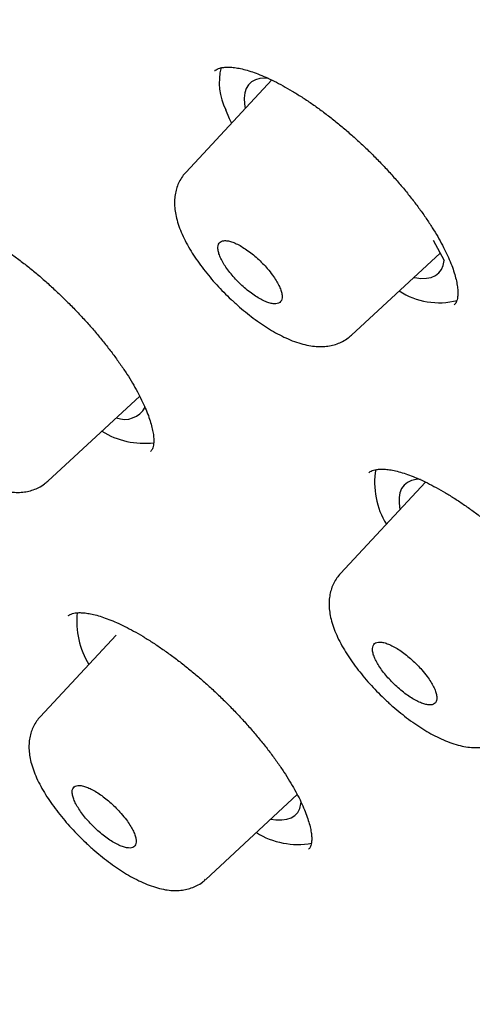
# Model space of a CAD drawing. Header units: millimetres. Extents: x 8 to 1095, y 12 to 2372.
# Tile 19 of 88: x 753 to 759, y 772 to 785. Entities that reach past the tile are written whole.
import ezdxf

# ---------------------------------------------------------------- set-up
doc = ezdxf.new("R2010")
doc.units = ezdxf.units.MM

msp = doc.modelspace()

# ---------------------------------------------------------------- linework, layer by layer
at = {"color": 7, "linetype": 'Continuous', "lineweight": 30}
for p, q in [((755.514, 784.287), (755.512, 784.285)), ((756.279, 784.162), (755.127, 782.924)), ((758.45, 782.005), (758.598, 781.732)), ((757.352, 780.729), (758.543, 781.832)), ((758.734, 781.137), (758.736, 781.14)), ((753.268, 778.765), (754.504, 779.909)), ((754.65, 779.164), (754.653, 779.167)), ((757.586, 778.882), (757.585, 778.88)), ((758.348, 778.752), (757.203, 777.523)), ((753.546, 776.956), (753.544, 776.954)), ((754.187, 776.694), (753.165, 775.596)), ((754, 776.497), (754.007, 776.5)), ((755.392, 773.408), (756.623, 774.548)), ((756.777, 773.815), (756.78, 773.818))]:
    msp.add_line(p, q, dxfattribs=at)
at = {"color": 7, "linetype": 'Continuous', "lineweight": 30, "flags": 128}
for points in [[(756.233, 784.187), (756.192, 784.188), (756.121, 784.182), (756.06, 784.164), (756.008, 784.136), (755.967, 784.097), (755.937, 784.047), (755.918, 783.987), (755.91, 783.918), (755.913, 783.84), (755.922, 783.779)], [(755.74, 783.584), (755.713, 783.641), (755.664, 783.759)], [(758.19, 781.505), (758.202, 781.503), (758.285, 781.493), (758.36, 781.495), (758.425, 781.507), (758.481, 781.531), (758.526, 781.566), (758.561, 781.611), (758.585, 781.667), (758.598, 781.732)], [(758.274, 778.79), (758.223, 778.787), (758.158, 778.773), (758.104, 778.748), (758.06, 778.713), (758.026, 778.666), (758.003, 778.61), (757.991, 778.544), (757.991, 778.468), (758.001, 778.384), (758.002, 778.381)], [(756.269, 774.22), (756.336, 774.21), (756.414, 774.207), (756.482, 774.216), (756.541, 774.236), (756.59, 774.267), (756.629, 774.309), (756.656, 774.361), (756.673, 774.423), (756.676, 774.447)]]:
    msp.add_lwpolyline(points, dxfattribs=at)
at = {"color": 7, "linetype": 'Continuous', "lineweight": 30}
for centre, radius, start, end in [((756.361, 784.126), 0.788, 165.136, 207.7869), ((758.527, 782.134), 0.969, 236.692, 284.7374), ((754.303, 779.907), 0.311, 248.5118, 331.5189), ((754.571, 780.381), 1.107, 238.5609, 276.3878), ((758.734, 778.745), 1.071, 170.4103, 211.5036), ((754.795, 776.88), 1.137, 174.184, 210.8244), ((756.627, 774.917), 1.039, 237.7721, 280.4943)]:
    msp.add_arc(centre, radius, start, end, dxfattribs=at)
for points, knots in [([(792.801, 764.835), (792.861, 764.902), (792.99, 765.044), (793.177, 765.273), (793.363, 765.52), (793.539, 765.776), (793.705, 766.042), (793.862, 766.317), (794.008, 766.601), (794.146, 766.894), (794.273, 767.196), (794.39, 767.507), (794.497, 767.828), (794.594, 768.157), (794.681, 768.495), (794.757, 768.842), (794.823, 769.198), (794.879, 769.563), (794.923, 769.936), (794.958, 770.317), (794.982, 770.706), (794.995, 771.103), (794.997, 771.508), (794.989, 771.921), (794.97, 772.341), (794.941, 772.768), (794.901, 773.203), (794.851, 773.644), (794.791, 774.092), (794.72, 774.546), (794.638, 775.008), (794.547, 775.475), (794.445, 775.949), (794.334, 776.428), (794.212, 776.914), (794.08, 777.406), (793.938, 777.903), (793.787, 778.406), (793.626, 778.915), (793.455, 779.429), (793.274, 779.948), (793.084, 780.472), (792.884, 781.001), (792.675, 781.536), (792.456, 782.075), (792.228, 782.619), (791.991, 783.167), (791.744, 783.72), (791.489, 784.277), (791.225, 784.838), (790.951, 785.403), (790.669, 785.973), (790.378, 786.546), (790.078, 787.123), (789.769, 787.703), (789.452, 788.287), (789.127, 788.874), (788.793, 789.464), (788.45, 790.057), (788.1, 790.653), (787.741, 791.251), (787.375, 791.853), (787, 792.456), (786.618, 793.062), (786.228, 793.67), (785.83, 794.28), (785.425, 794.892), (785.012, 795.506), (784.592, 796.121), (784.165, 796.737), (783.73, 797.355), (783.289, 797.974), (782.841, 798.594), (782.386, 799.214), (781.924, 799.835), (781.456, 800.457), (780.981, 801.079), (780.5, 801.701), (780.013, 802.323), (779.52, 802.945), (779.02, 803.567), (778.515, 804.188), (778.005, 804.808), (777.489, 805.428), (776.967, 806.047), (776.44, 806.665), (775.908, 807.282), (775.371, 807.897), (774.829, 808.511), (774.282, 809.123), (773.731, 809.733), (773.175, 810.341), (772.615, 810.947), (772.051, 811.551), (771.483, 812.152), (770.91, 812.751), (770.334, 813.347), (769.755, 813.94), (769.172, 814.53), (768.585, 815.117), (767.996, 815.7), (767.403, 816.28), (766.808, 816.856), (766.21, 817.429), (765.609, 817.997), (765.006, 818.561), (764.401, 819.122), (763.793, 819.678), (763.184, 820.229), (762.573, 820.776), (761.96, 821.317), (761.345, 821.854), (760.73, 822.386), (760.113, 822.913), (759.495, 823.434), (758.876, 823.95), (758.256, 824.461), (757.636, 824.965), (757.016, 825.464), (756.395, 825.957), (755.774, 826.444), (755.153, 826.924), (754.533, 827.398), (753.912, 827.866), (753.293, 828.327), (752.673, 828.781), (752.055, 829.229), (751.438, 829.67), (750.822, 830.103), (750.207, 830.53), (749.593, 830.949), (748.981, 831.361), (748.371, 831.765), (747.763, 832.162), (747.156, 832.551), (746.552, 832.932), (745.95, 833.306), (745.351, 833.671), (744.754, 834.029), (744.16, 834.378), (743.569, 834.719), (742.981, 835.052), (742.396, 835.376), (741.814, 835.692), (741.236, 835.999), (740.661, 836.297), (740.09, 836.587), (739.523, 836.868), (738.96, 837.14), (738.401, 837.403), (737.846, 837.657), (737.295, 837.902), (736.749, 838.137), (736.208, 838.364), (735.671, 838.581), (735.139, 838.788), (734.612, 838.986), (734.09, 839.175), (733.573, 839.354), (733.061, 839.523), (732.555, 839.683), (732.054, 839.832), (731.559, 839.972), (731.07, 840.102), (730.586, 840.222), (730.109, 840.332), (729.637, 840.432), (729.172, 840.522), (728.712, 840.601), (728.26, 840.67), (727.813, 840.729), (727.374, 840.777), (726.941, 840.814), (726.515, 840.842), (726.096, 840.858), (725.685, 840.864), (725.28, 840.859), (724.884, 840.844), (724.495, 840.817), (724.114, 840.78), (723.741, 840.732), (723.376, 840.674), (723.02, 840.605), (722.673, 840.525), (722.334, 840.434), (722.004, 840.333), (721.684, 840.222), (721.373, 840.1), (721.071, 839.968), (720.778, 839.826), (720.495, 839.674), (720.222, 839.513), (719.958, 839.341), (719.704, 839.16), (719.467, 838.978), (719.32, 838.85), (719.25, 838.79)], [0, 0, 0, 0, 0.004249, 0.009107, 0.013972, 0.018847, 0.023735, 0.02864, 0.033564, 0.03851, 0.043478, 0.048472, 0.05349, 0.058533, 0.063601, 0.068692, 0.073806, 0.07894, 0.084093, 0.089263, 0.094448, 0.099645, 0.104853, 0.11007, 0.115295, 0.120524, 0.125759, 0.130996, 0.136234, 0.141474, 0.146715, 0.151954, 0.157193, 0.16243, 0.167665, 0.172898, 0.178129, 0.183358, 0.188585, 0.193809, 0.19903, 0.20425, 0.209466, 0.214681, 0.219893, 0.225102, 0.23031, 0.235515, 0.240719, 0.24592, 0.251119, 0.256317, 0.261512, 0.266706, 0.271898, 0.277089, 0.282278, 0.287466, 0.292652, 0.297837, 0.303021, 0.308204, 0.313385, 0.318566, 0.323745, 0.328923, 0.334101, 0.339277, 0.344453, 0.349627, 0.354801, 0.359975, 0.365147, 0.370319, 0.375491, 0.380661, 0.385832, 0.391001, 0.396171, 0.401339, 0.406507, 0.411675, 0.416843, 0.42201, 0.427177, 0.432343, 0.437509, 0.442675, 0.447841, 0.453006, 0.458172, 0.463337, 0.468502, 0.473667, 0.478831, 0.483996, 0.48916, 0.494325, 0.499489, 0.504654, 0.509818, 0.514983, 0.520147, 0.525312, 0.530476, 0.535641, 0.540806, 0.545971, 0.551136, 0.556301, 0.561467, 0.566632, 0.571798, 0.576964, 0.582131, 0.587298, 0.592465, 0.597632, 0.6028, 0.607969, 0.613137, 0.618307, 0.623476, 0.628647, 0.633817, 0.638989, 0.644161, 0.649333, 0.654507, 0.659681, 0.664856, 0.670031, 0.675208, 0.680385, 0.685563, 0.690743, 0.695923, 0.701105, 0.706287, 0.711471, 0.716656, 0.721842, 0.72703, 0.732219, 0.73741, 0.742602, 0.747796, 0.752991, 0.758189, 0.763388, 0.768589, 0.773792, 0.778998, 0.784205, 0.789415, 0.794627, 0.799841, 0.805058, 0.810277, 0.815499, 0.820723, 0.82595, 0.831179, 0.836411, 0.841645, 0.846881, 0.852119, 0.857359, 0.862601, 0.867843, 0.873086, 0.878329, 0.883571, 0.88881, 0.894046, 0.899278, 0.904503, 0.909721, 0.91493, 0.920127, 0.925311, 0.930479, 0.93563, 0.940761, 0.94587, 0.950957, 0.956019, 0.961056, 0.966067, 0.971053, 0.976015, 0.980954, 0.985871, 0.99077, 0.995653, 1, 1, 1, 1]), ([(707.876, 825.494), (707.885, 825.502), (707.965, 825.571), (708.124, 825.692), (708.353, 825.857), (708.593, 826.011), (708.841, 826.156), (709.099, 826.291), (709.365, 826.416), (709.64, 826.532), (709.924, 826.638), (710.216, 826.734), (710.517, 826.821), (710.826, 826.898), (711.144, 826.965), (711.47, 827.022), (711.805, 827.07), (712.148, 827.107), (712.498, 827.135), (712.857, 827.154), (713.224, 827.162), (713.599, 827.161), (713.982, 827.15), (714.372, 827.129), (714.77, 827.098), (715.176, 827.058), (715.589, 827.008), (716.009, 826.947), (716.437, 826.878), (716.872, 826.798), (717.313, 826.708), (717.762, 826.609), (718.217, 826.5), (718.68, 826.382), (719.148, 826.253), (719.623, 826.115), (720.105, 825.968), (720.592, 825.811), (721.086, 825.644), (721.585, 825.468), (722.09, 825.282), (722.601, 825.087), (723.117, 824.882), (723.639, 824.668), (724.166, 824.445), (724.698, 824.212), (725.234, 823.971), (725.776, 823.72), (726.322, 823.46), (726.873, 823.192), (727.428, 822.914), (727.987, 822.627), (728.551, 822.332), (729.118, 822.028), (729.689, 821.716), (730.263, 821.395), (730.841, 821.065), (731.423, 820.727), (732.007, 820.381), (732.594, 820.027), (733.185, 819.664), (733.778, 819.294), (734.373, 818.916), (734.971, 818.53), (735.571, 818.136), (736.173, 817.734), (736.777, 817.326), (737.382, 816.909), (737.989, 816.486), (738.598, 816.055), (739.208, 815.617), (739.819, 815.173), (740.43, 814.721), (741.043, 814.263), (741.656, 813.798), (742.27, 813.327), (742.884, 812.85), (743.498, 812.366), (744.111, 811.876), (744.725, 811.38), (745.339, 810.878), (745.951, 810.371), (746.563, 809.858), (747.175, 809.34), (747.785, 808.816), (748.394, 808.288), (749.002, 807.754), (749.608, 807.215), (750.213, 806.672), (750.816, 806.124), (751.416, 805.571), (752.015, 805.014), (752.612, 804.453), (753.206, 803.889), (753.797, 803.32), (754.386, 802.747), (754.971, 802.171), (755.554, 801.592), (756.133, 801.009), (756.71, 800.423), (757.282, 799.834), (757.851, 799.242), (758.416, 798.648), (758.977, 798.051), (759.535, 797.452), (760.087, 796.851), (760.636, 796.248), (761.18, 795.642), (761.719, 795.035), (762.253, 794.427), (762.783, 793.817), (763.307, 793.206), (763.826, 792.594), (764.34, 791.981), (764.848, 791.367), (765.351, 790.753), (765.847, 790.138), (766.338, 789.523), (766.823, 788.908), (767.302, 788.293), (767.774, 787.678), (768.24, 787.063), (768.7, 786.449), (769.153, 785.836), (769.599, 785.224), (770.038, 784.612), (770.47, 784.002), (770.895, 783.393), (771.313, 782.786), (771.723, 782.18), (772.126, 781.577), (772.522, 780.975), (772.91, 780.375), (773.29, 779.778), (773.662, 779.183), (774.027, 778.591), (774.383, 778.001), (774.731, 777.415), (775.071, 776.831), (775.402, 776.251), (775.726, 775.674), (776.04, 775.101), (776.347, 774.531), (776.644, 773.965), (776.933, 773.404), (777.213, 772.846), (777.484, 772.293), (777.746, 771.744), (777.999, 771.2), (778.244, 770.66), (778.479, 770.126), (778.704, 769.596), (778.921, 769.072), (779.128, 768.553), (779.326, 768.039), (779.515, 767.531), (779.694, 767.029), (779.863, 766.532), (780.023, 766.042), (780.174, 765.558), (780.314, 765.08), (780.446, 764.608), (780.567, 764.143), (780.679, 763.684), (780.781, 763.232), (780.874, 762.788), (780.956, 762.35), (781.029, 761.919), (781.092, 761.495), (781.145, 761.079), (781.189, 760.67), (781.223, 760.269), (781.247, 759.876), (781.261, 759.49), (781.265, 759.112), (781.26, 758.742), (781.245, 758.38), (781.22, 758.026), (781.186, 757.681), (781.141, 757.343), (781.087, 757.014), (781.024, 756.694), (780.95, 756.382), (780.868, 756.078), (780.775, 755.783), (780.673, 755.496), (780.561, 755.218), (780.439, 754.949), (780.308, 754.689), (780.168, 754.438), (780.017, 754.195), (779.857, 753.962), (779.718, 753.775), (779.629, 753.669), (779.599, 753.634)], [0, 0, 0, 0, 0.0007, 0.00602, 0.011336, 0.016648, 0.021954, 0.027254, 0.032548, 0.037835, 0.043115, 0.048388, 0.053655, 0.058916, 0.064172, 0.069423, 0.07467, 0.079913, 0.085154, 0.090392, 0.095628, 0.100862, 0.106095, 0.111327, 0.116558, 0.121789, 0.127019, 0.132249, 0.13748, 0.142711, 0.147941, 0.153172, 0.158404, 0.163636, 0.168868, 0.174101, 0.179334, 0.184568, 0.189803, 0.195038, 0.200273, 0.205509, 0.210745, 0.215982, 0.22122, 0.226458, 0.231696, 0.236935, 0.242174, 0.247413, 0.252653, 0.257894, 0.263134, 0.268375, 0.273617, 0.278858, 0.2841, 0.289342, 0.294585, 0.299828, 0.305071, 0.310314, 0.315557, 0.320801, 0.326045, 0.331289, 0.336533, 0.341778, 0.347023, 0.352267, 0.357512, 0.362757, 0.368003, 0.373248, 0.378493, 0.383739, 0.388985, 0.39423, 0.399476, 0.404722, 0.409968, 0.415215, 0.420461, 0.425707, 0.430953, 0.4362, 0.441446, 0.446693, 0.451939, 0.457186, 0.462433, 0.467679, 0.472926, 0.478173, 0.48342, 0.488666, 0.493913, 0.49916, 0.504407, 0.509654, 0.5149, 0.520147, 0.525394, 0.530641, 0.535887, 0.541134, 0.546381, 0.551627, 0.556874, 0.562121, 0.567367, 0.572613, 0.57786, 0.583106, 0.588352, 0.593599, 0.598845, 0.604091, 0.609337, 0.614583, 0.619828, 0.625074, 0.63032, 0.635565, 0.64081, 0.646056, 0.651301, 0.656545, 0.66179, 0.667035, 0.672279, 0.677523, 0.682767, 0.688011, 0.693255, 0.698498, 0.703742, 0.708985, 0.714227, 0.71947, 0.724712, 0.729954, 0.735195, 0.740437, 0.745678, 0.750918, 0.756158, 0.761398, 0.766638, 0.771877, 0.777115, 0.782354, 0.787591, 0.792829, 0.798065, 0.803302, 0.808538, 0.813773, 0.819008, 0.824242, 0.829476, 0.834709, 0.839941, 0.845174, 0.850405, 0.855636, 0.860867, 0.866098, 0.871328, 0.876558, 0.881788, 0.887018, 0.892248, 0.897478, 0.902709, 0.907941, 0.913174, 0.918408, 0.923645, 0.928883, 0.934125, 0.93937, 0.944618, 0.949872, 0.95513, 0.960394, 0.965663, 0.97094, 0.976223, 0.981513, 0.98681, 0.992114, 0.997423, 1, 1, 1, 1]), ([(707.652, 824.823), (707.618, 824.785), (707.52, 824.674), (707.369, 824.48), (707.198, 824.244), (707.037, 823.998), (706.885, 823.743), (706.743, 823.479), (706.611, 823.206), (706.489, 822.923), (706.376, 822.632), (706.273, 822.332), (706.181, 822.023), (706.098, 821.706), (706.025, 821.379), (705.962, 821.044), (705.91, 820.701), (705.867, 820.35), (705.835, 819.99), (705.812, 819.622), (705.8, 819.247), (705.798, 818.863), (705.807, 818.472), (705.825, 818.073), (705.853, 817.667), (705.892, 817.253), (705.94, 816.832), (705.999, 816.404), (706.068, 815.969), (706.146, 815.527), (706.235, 815.079), (706.333, 814.624), (706.442, 814.162), (706.56, 813.694), (706.688, 813.22), (706.826, 812.739), (706.973, 812.253), (707.131, 811.761), (707.297, 811.262), (707.474, 810.759), (707.66, 810.249), (707.855, 809.735), (708.06, 809.215), (708.274, 808.69), (708.497, 808.16), (708.73, 807.625), (708.971, 807.085), (709.222, 806.541), (709.482, 805.992), (709.751, 805.44), (710.028, 804.882), (710.315, 804.321), (710.61, 803.756), (710.914, 803.188), (711.226, 802.615), (711.547, 802.04), (711.877, 801.46), (712.214, 800.878), (712.56, 800.293), (712.914, 799.705), (713.276, 799.114), (713.646, 798.521), (714.024, 797.925), (714.409, 797.327), (714.803, 796.727), (715.203, 796.126), (715.612, 795.522), (716.027, 794.917), (716.45, 794.31), (716.88, 793.702), (717.316, 793.093), (717.76, 792.483), (718.21, 791.872), (718.668, 791.26), (719.131, 790.648), (719.601, 790.036), (720.077, 789.423), (720.56, 788.81), (721.048, 788.198), (721.543, 787.586), (722.043, 786.974), (722.548, 786.363), (723.06, 785.753), (723.576, 785.143), (724.098, 784.535), (724.625, 783.928), (725.157, 783.322), (725.694, 782.718), (726.235, 782.116), (726.781, 781.516), (727.331, 780.917), (727.886, 780.321), (728.445, 779.728), (729.007, 779.136), (729.574, 778.548), (730.144, 777.962), (730.717, 777.379), (731.294, 776.8), (731.874, 776.223), (732.457, 775.65), (733.044, 775.081), (733.632, 774.516), (734.224, 773.954), (734.818, 773.396), (735.414, 772.843), (736.012, 772.294), (736.612, 771.749), (737.214, 771.209), (737.818, 770.674), (738.423, 770.143), (739.03, 769.618), (739.637, 769.098), (740.246, 768.583), (740.856, 768.074), (741.466, 767.57), (742.077, 767.072), (742.688, 766.579), (743.299, 766.093), (743.911, 765.613), (744.522, 765.139), (745.133, 764.671), (745.744, 764.21), (746.354, 763.756), (746.963, 763.308), (747.572, 762.867), (748.179, 762.433), (748.785, 762.006), (749.39, 761.586), (749.993, 761.173), (750.595, 760.768), (751.195, 760.371), (751.792, 759.981), (752.388, 759.598), (752.981, 759.224), (753.572, 758.857), (754.16, 758.499), (754.746, 758.148), (755.328, 757.806), (755.908, 757.472), (756.484, 757.146), (757.057, 756.829), (757.626, 756.521), (758.192, 756.221), (758.754, 755.929), (759.312, 755.647), (759.866, 755.373), (760.415, 755.108), (760.961, 754.853), (761.501, 754.606), (762.038, 754.369), (762.569, 754.14), (763.095, 753.921), (763.617, 753.712), (764.133, 753.511), (764.644, 753.32), (765.149, 753.139), (765.649, 752.967), (766.143, 752.805), (766.632, 752.653), (767.114, 752.51), (767.59, 752.377), (768.061, 752.253), (768.525, 752.14), (768.982, 752.036), (769.433, 751.943), (769.877, 751.859), (770.315, 751.785), (770.746, 751.721), (771.169, 751.668), (771.586, 751.624), (771.995, 751.591), (772.397, 751.567), (772.792, 751.554), (773.179, 751.551), (773.558, 751.558), (773.93, 751.576), (774.293, 751.603), (774.649, 751.641), (774.996, 751.689), (775.335, 751.747), (775.666, 751.815), (775.988, 751.894), (776.301, 751.982), (776.606, 752.081), (776.902, 752.19), (777.189, 752.308), (777.467, 752.437), (777.735, 752.575), (777.995, 752.723), (778.245, 752.88), (778.486, 753.048), (778.707, 753.215), (778.843, 753.331), (778.905, 753.384)], [0, 0, 0, 0, 0.002757, 0.007906, 0.013058, 0.018215, 0.023378, 0.028548, 0.033727, 0.038914, 0.044111, 0.049317, 0.054532, 0.059756, 0.064988, 0.070227, 0.075474, 0.080726, 0.085984, 0.091246, 0.096512, 0.101781, 0.107052, 0.112325, 0.1176, 0.122876, 0.128153, 0.13343, 0.138708, 0.143985, 0.149262, 0.154538, 0.159814, 0.165089, 0.170363, 0.175637, 0.18091, 0.186183, 0.191454, 0.196725, 0.201995, 0.207264, 0.212532, 0.2178, 0.223067, 0.228333, 0.233599, 0.238863, 0.244128, 0.249391, 0.254654, 0.259917, 0.265179, 0.27044, 0.275701, 0.280962, 0.286222, 0.291482, 0.296741, 0.302, 0.307258, 0.312516, 0.317774, 0.323031, 0.328289, 0.333545, 0.338802, 0.344058, 0.349314, 0.35457, 0.359826, 0.365081, 0.370336, 0.375591, 0.380846, 0.386101, 0.391355, 0.396609, 0.401863, 0.407118, 0.412371, 0.417625, 0.422879, 0.428132, 0.433386, 0.438639, 0.443893, 0.449146, 0.454399, 0.459652, 0.464905, 0.470158, 0.475411, 0.480664, 0.485917, 0.49117, 0.496423, 0.501676, 0.506929, 0.512182, 0.517434, 0.522687, 0.52794, 0.533193, 0.538446, 0.543699, 0.548952, 0.554206, 0.559459, 0.564712, 0.569965, 0.575219, 0.580472, 0.585726, 0.59098, 0.596234, 0.601487, 0.606742, 0.611996, 0.61725, 0.622505, 0.627759, 0.633014, 0.638269, 0.643524, 0.64878, 0.654036, 0.659291, 0.664548, 0.669804, 0.675061, 0.680317, 0.685575, 0.690832, 0.69609, 0.701348, 0.706607, 0.711866, 0.717125, 0.722385, 0.727645, 0.732906, 0.738167, 0.743428, 0.74869, 0.753953, 0.759216, 0.76448, 0.769745, 0.77501, 0.780275, 0.785542, 0.790809, 0.796077, 0.801345, 0.806615, 0.811885, 0.817156, 0.822427, 0.8277, 0.832973, 0.838248, 0.843522, 0.848798, 0.854074, 0.859351, 0.864629, 0.869907, 0.875185, 0.880463, 0.885741, 0.891018, 0.896294, 0.901569, 0.906843, 0.912114, 0.917382, 0.922647, 0.927907, 0.933163, 0.938413, 0.943656, 0.948892, 0.95412, 0.959339, 0.96455, 0.969751, 0.974943, 0.980125, 0.985299, 0.990465, 0.995625, 1, 1, 1, 1]), ([(755.513, 784.284), (755.516, 784.287), (755.524, 784.296), (755.544, 784.308), (755.577, 784.321), (755.621, 784.331), (755.676, 784.336), (755.743, 784.334), (755.818, 784.324), (755.903, 784.306), (755.995, 784.28), (756.094, 784.244), (756.2, 784.2), (756.313, 784.147), (756.431, 784.085), (756.555, 784.014), (756.682, 783.935), (756.812, 783.848), (756.944, 783.754), (757.077, 783.653), (757.209, 783.547), (757.339, 783.435), (757.467, 783.32), (757.593, 783.2), (757.717, 783.076), (757.837, 782.949), (757.953, 782.82), (758.064, 782.689), (758.169, 782.558), (758.267, 782.428), (758.357, 782.3), (758.439, 782.175), (758.512, 782.054), (758.577, 781.938), (758.633, 781.825), (758.68, 781.718), (758.719, 781.616), (758.748, 781.522), (758.768, 781.437), (758.78, 781.361), (758.783, 781.296), (758.78, 781.243), (758.772, 781.201), (758.76, 781.171), (758.75, 781.152), (758.74, 781.143), (758.737, 781.14)], [0, 0, 0, 0, 0.010219, 0.035951, 0.059136, 0.0811, 0.10442, 0.127122, 0.149618, 0.17208, 0.194549, 0.216849, 0.239422, 0.262351, 0.28559, 0.309084, 0.332769, 0.356577, 0.380445, 0.404298, 0.428087, 0.451757, 0.47527, 0.498899, 0.522698, 0.546628, 0.570641, 0.594681, 0.618673, 0.642565, 0.666309, 0.689866, 0.713139, 0.736169, 0.759346, 0.782576, 0.805765, 0.828823, 0.851659, 0.874197, 0.896403, 0.918329, 0.940189, 0.962317, 0.985881, 1, 1, 1, 1]), ([(755.127, 782.924), (755.11, 782.904), (755.075, 782.864), (755.034, 782.793), (755.003, 782.717), (754.982, 782.637), (754.972, 782.553), (754.973, 782.465), (754.983, 782.373), (755.005, 782.274), (755.039, 782.168), (755.086, 782.057), (755.143, 781.945), (755.209, 781.834), (755.283, 781.724), (755.362, 781.616), (755.448, 781.51), (755.539, 781.406), (755.634, 781.306), (755.711, 781.23), (755.757, 781.188), (755.768, 781.177)], [0, 0, 0, 0, 0.039803, 0.082805, 0.126115, 0.170399, 0.216395, 0.264708, 0.315862, 0.372629, 0.434419, 0.497349, 0.562238, 0.624831, 0.684874, 0.745476, 0.805014, 0.863326, 0.92167, 0.980303, 1, 1, 1, 1]), ([(751.431, 782.318), (751.432, 782.32), (751.439, 782.328), (751.456, 782.338), (751.487, 782.351), (751.528, 782.36), (751.58, 782.365), (751.644, 782.363), (751.718, 782.353), (751.8, 782.335), (751.89, 782.308), (751.988, 782.273), (752.092, 782.229), (752.203, 782.176), (752.32, 782.115), (752.443, 782.044), (752.569, 781.965), (752.698, 781.878), (752.83, 781.784), (752.962, 781.683), (753.094, 781.577), (753.224, 781.466), (753.352, 781.35), (753.478, 781.23), (753.602, 781.107), (753.723, 780.98), (753.84, 780.851), (753.952, 780.72), (754.058, 780.589), (754.157, 780.459), (754.249, 780.331), (754.333, 780.206), (754.408, 780.085), (754.474, 779.968), (754.532, 779.856), (754.581, 779.748), (754.622, 779.646), (754.653, 779.552), (754.675, 779.466), (754.689, 779.39), (754.694, 779.324), (754.693, 779.27), (754.686, 779.229), (754.676, 779.199), (754.666, 779.18), (754.657, 779.171), (754.653, 779.167)], [0, 0, 0, 0, 0.008662, 0.034319, 0.057391, 0.079212, 0.10238, 0.124934, 0.14731, 0.169675, 0.192073, 0.214305, 0.236792, 0.259649, 0.282827, 0.30627, 0.329914, 0.353692, 0.377537, 0.401379, 0.425161, 0.448837, 0.472336, 0.495923, 0.519684, 0.543582, 0.567571, 0.591596, 0.615583, 0.639478, 0.663232, 0.686805, 0.710118, 0.733156, 0.756305, 0.779512, 0.802687, 0.825737, 0.848566, 0.871089, 0.893253, 0.915086, 0.936761, 0.958581, 0.981323, 1, 1, 1, 1]), ([(756.22, 781.626), (756.2, 781.649), (756.157, 781.696), (756.088, 781.763), (756.015, 781.825), (755.942, 781.879), (755.87, 781.925), (755.802, 781.961), (755.738, 781.987), (755.682, 782), (755.635, 782.002), (755.597, 781.991), (755.571, 781.969), (755.556, 781.935), (755.554, 781.891), (755.564, 781.839), (755.586, 781.778), (755.619, 781.713), (755.663, 781.642), (755.716, 781.571), (755.777, 781.499), (755.843, 781.43), (755.914, 781.365), (755.987, 781.305), (756.06, 781.254), (756.131, 781.211), (756.198, 781.179), (756.258, 781.158), (756.312, 781.149), (756.355, 781.152), (756.389, 781.168), (756.411, 781.194), (756.421, 781.232), (756.419, 781.279), (756.404, 781.335), (756.378, 781.397), (756.34, 781.465), (756.289, 781.542), (756.245, 781.596), (756.22, 781.626)], [0, 0, 0, 0, 0.026463, 0.053694, 0.080157, 0.107388, 0.133854, 0.161087, 0.187557, 0.214793, 0.241263, 0.2685, 0.294968, 0.322204, 0.348668, 0.3759, 0.40236, 0.429588, 0.456046, 0.483271, 0.509729, 0.536955, 0.563416, 0.590644, 0.617109, 0.644341, 0.67081, 0.698046, 0.724516, 0.751753, 0.778222, 0.805458, 0.831924, 0.859157, 0.885618, 0.912847, 0.939305, 0.966531, 1, 1, 1, 1]), ([(755.768, 781.177), (755.786, 781.161), (755.838, 781.114), (755.926, 781.04), (756.032, 780.957), (756.141, 780.879), (756.25, 780.809), (756.36, 780.745), (756.472, 780.689), (756.585, 780.642), (756.696, 780.607), (756.801, 780.584), (756.9, 780.574), (756.991, 780.575), (757.077, 780.587), (757.157, 780.61), (757.235, 780.644), (757.301, 780.684), (757.337, 780.717), (757.351, 780.73)], [0, 0, 0, 0, 0.034215, 0.099021, 0.164667, 0.231143, 0.297815, 0.365314, 0.43519, 0.507213, 0.579843, 0.6465, 0.708211, 0.765122, 0.817681, 0.867048, 0.914918, 0.967102, 1, 1, 1, 1]), ([(751.696, 779.22), (751.714, 779.204), (751.765, 779.157), (751.852, 779.083), (751.958, 779), (752.066, 778.922), (752.174, 778.852), (752.283, 778.788), (752.394, 778.731), (752.506, 778.683), (752.616, 778.647), (752.721, 778.624), (752.818, 778.613), (752.909, 778.614), (752.993, 778.625), (753.073, 778.646), (753.151, 778.68), (753.217, 778.719), (753.253, 778.753), (753.267, 778.766)], [0, 0, 0, 0, 0.034201, 0.099022, 0.164685, 0.231176, 0.297872, 0.365429, 0.435398, 0.507558, 0.580534, 0.647431, 0.709167, 0.765783, 0.817946, 0.866919, 0.91446, 0.966378, 1, 1, 1, 1]), ([(757.586, 778.879), (757.588, 778.881), (757.595, 778.889), (757.614, 778.901), (757.646, 778.914), (757.688, 778.923), (757.742, 778.928), (757.807, 778.926), (757.882, 778.917), (757.965, 778.899), (758.057, 778.873), (758.155, 778.838), (758.261, 778.794), (758.373, 778.742), (758.491, 778.68), (758.614, 778.61), (758.742, 778.531), (758.872, 778.445), (759.004, 778.351), (759.137, 778.251), (759.269, 778.145), (759.4, 778.035), (759.529, 777.92), (759.656, 777.801), (759.78, 777.677), (759.901, 777.551), (760.018, 777.422), (760.13, 777.292), (760.236, 777.162), (760.336, 777.033), (760.427, 776.905), (760.511, 776.781), (760.585, 776.66), (760.651, 776.544), (760.708, 776.432), (760.757, 776.325), (760.797, 776.224), (760.828, 776.13), (760.849, 776.045), (760.862, 775.969), (760.867, 775.904), (760.865, 775.851), (760.857, 775.81), (760.847, 775.781), (760.836, 775.761), (760.827, 775.752), (760.823, 775.749)], [0, 0, 0, 0, 0.009439, 0.035012, 0.058093, 0.07996, 0.103173, 0.12579, 0.148222, 0.170639, 0.193077, 0.215347, 0.237883, 0.260783, 0.284, 0.307475, 0.331147, 0.354947, 0.378811, 0.402665, 0.426457, 0.450137, 0.473652, 0.497268, 0.521054, 0.544975, 0.568982, 0.593019, 0.617014, 0.640912, 0.664664, 0.688233, 0.711528, 0.734562, 0.757728, 0.780947, 0.804128, 0.827179, 0.850007, 0.872529, 0.894705, 0.916574, 0.93834, 0.960313, 0.983477, 1, 1, 1, 1]), ([(757.204, 777.522), (757.187, 777.503), (757.152, 777.463), (757.112, 777.394), (757.081, 777.318), (757.061, 777.239), (757.05, 777.155), (757.051, 777.068), (757.061, 776.977), (757.083, 776.879), (757.118, 776.775), (757.164, 776.664), (757.222, 776.553), (757.288, 776.442), (757.362, 776.332), (757.442, 776.225), (757.527, 776.119), (757.618, 776.016), (757.714, 775.916), (757.794, 775.838), (757.842, 775.793), (757.856, 775.78)], [0, 0, 0, 0, 0.038565, 0.081255, 0.124198, 0.168063, 0.213596, 0.26147, 0.3122, 0.368353, 0.429894, 0.492921, 0.557919, 0.620641, 0.680767, 0.741225, 0.800719, 0.858993, 0.917135, 0.975646, 1, 1, 1, 1]), ([(753.545, 776.953), (753.546, 776.955), (753.552, 776.962), (753.568, 776.971), (753.597, 776.984), (753.636, 776.993), (753.687, 776.997), (753.75, 776.995), (753.823, 776.985), (753.904, 776.968), (753.993, 776.942), (754.09, 776.907), (754.194, 776.863), (754.305, 776.811), (754.422, 776.75), (754.544, 776.679), (754.67, 776.601), (754.799, 776.515), (754.931, 776.421), (755.063, 776.321), (755.195, 776.216), (755.326, 776.105), (755.455, 775.99), (755.582, 775.871), (755.706, 775.748), (755.828, 775.622), (755.946, 775.494), (756.059, 775.364), (756.166, 775.234), (756.267, 775.104), (756.36, 774.977), (756.445, 774.852), (756.521, 774.731), (756.589, 774.615), (756.648, 774.503), (756.699, 774.396), (756.74, 774.294), (756.773, 774.2), (756.796, 774.115), (756.811, 774.039), (756.818, 773.974), (756.817, 773.92), (756.811, 773.878), (756.802, 773.85), (756.792, 773.83), (756.784, 773.821), (756.78, 773.817)], [0, 0, 0, 0, 0.007977, 0.033429, 0.056388, 0.078107, 0.101162, 0.123628, 0.14594, 0.168255, 0.190623, 0.212833, 0.235288, 0.258119, 0.281278, 0.304706, 0.32834, 0.352113, 0.375957, 0.399802, 0.42359, 0.447278, 0.47078, 0.494357, 0.518109, 0.542001, 0.565986, 0.590013, 0.614006, 0.63791, 0.661675, 0.685263, 0.708599, 0.731652, 0.754794, 0.777996, 0.801169, 0.824218, 0.847043, 0.869557, 0.8917, 0.913485, 0.935071, 0.956757, 0.979192, 1, 1, 1, 1]), ([(758.299, 776.226), (758.278, 776.249), (758.235, 776.296), (758.166, 776.362), (758.093, 776.424), (758.02, 776.478), (757.948, 776.525), (757.879, 776.561), (757.816, 776.586), (757.76, 776.6), (757.712, 776.601), (757.675, 776.591), (757.649, 776.569), (757.635, 776.536), (757.633, 776.492), (757.643, 776.44), (757.666, 776.38), (757.699, 776.315), (757.744, 776.245), (757.797, 776.174), (757.858, 776.103), (757.925, 776.034), (757.996, 775.969), (758.069, 775.91), (758.142, 775.858), (758.213, 775.816), (758.28, 775.784), (758.341, 775.763), (758.394, 775.753), (758.437, 775.756), (758.471, 775.771), (758.492, 775.797), (758.502, 775.835), (758.499, 775.881), (758.484, 775.937), (758.458, 775.999), (758.42, 776.066), (758.368, 776.142), (758.323, 776.196), (758.299, 776.226)], [0, 0, 0, 0, 0.026468, 0.053703, 0.08017, 0.107405, 0.133875, 0.161112, 0.187581, 0.214819, 0.241286, 0.268521, 0.294984, 0.322215, 0.348675, 0.375902, 0.40236, 0.429585, 0.456044, 0.48327, 0.509731, 0.53696, 0.563426, 0.590659, 0.617128, 0.644364, 0.670834, 0.698071, 0.72454, 0.751776, 0.77824, 0.805473, 0.831933, 0.859162, 0.88562, 0.912845, 0.939304, 0.966529, 1, 1, 1, 1]), ([(757.856, 775.78), (757.874, 775.764), (757.926, 775.718), (758.014, 775.644), (758.121, 775.561), (758.229, 775.484), (758.338, 775.414), (758.448, 775.351), (758.56, 775.295), (758.673, 775.248), (758.783, 775.213), (758.888, 775.19), (758.986, 775.18), (759.077, 775.182), (759.162, 775.194), (759.242, 775.216), (759.32, 775.25), (759.385, 775.289), (759.421, 775.323), (759.434, 775.335)], [0, 0, 0, 0, 0.03425, 0.099148, 0.164887, 0.231457, 0.298229, 0.365838, 0.435843, 0.508045, 0.580929, 0.647844, 0.709673, 0.766528, 0.818959, 0.868187, 0.915927, 0.968025, 1, 1, 1, 1]), ([(753.165, 775.595), (753.149, 775.576), (753.114, 775.536), (753.075, 775.467), (753.044, 775.392), (753.024, 775.313), (753.014, 775.23), (753.015, 775.144), (753.026, 775.054), (753.048, 774.957), (753.083, 774.854), (753.13, 774.744), (753.188, 774.633), (753.255, 774.522), (753.328, 774.414), (753.408, 774.307), (753.494, 774.201), (753.584, 774.099), (753.679, 773.999), (753.759, 773.92), (753.808, 773.876), (753.822, 773.862)], [0, 0, 0, 0, 0.038961, 0.081274, 0.123813, 0.167262, 0.212393, 0.259947, 0.310467, 0.366455, 0.428229, 0.491706, 0.556846, 0.619743, 0.679967, 0.740377, 0.799888, 0.858176, 0.916294, 0.974792, 1, 1, 1, 1]), ([(754.254, 774.296), (754.233, 774.319), (754.19, 774.366), (754.121, 774.432), (754.048, 774.494), (753.976, 774.548), (753.904, 774.595), (753.836, 774.631), (753.774, 774.657), (753.718, 774.671), (753.672, 774.673), (753.635, 774.664), (753.61, 774.642), (753.596, 774.61), (753.595, 774.567), (753.606, 774.515), (753.629, 774.456), (753.663, 774.391), (753.708, 774.322), (753.761, 774.251), (753.822, 774.18), (753.889, 774.111), (753.96, 774.046), (754.032, 773.987), (754.105, 773.935), (754.175, 773.892), (754.242, 773.859), (754.301, 773.838), (754.354, 773.828), (754.397, 773.831), (754.429, 773.845), (754.45, 773.871), (754.459, 773.907), (754.456, 773.953), (754.44, 774.008), (754.413, 774.07), (754.375, 774.137), (754.323, 774.213), (754.278, 774.266), (754.254, 774.296)], [0, 0, 0, 0, 0.026468, 0.053703, 0.080171, 0.107406, 0.133873, 0.161107, 0.187571, 0.214803, 0.241265, 0.268494, 0.294954, 0.322181, 0.348641, 0.375868, 0.40233, 0.429559, 0.456023, 0.483255, 0.509722, 0.536956, 0.563424, 0.59066, 0.617127, 0.644362, 0.670827, 0.69806, 0.724522, 0.751752, 0.778212, 0.80544, 0.8319, 0.859127, 0.885588, 0.912816, 0.93928, 0.96651, 1, 1, 1, 1]), ([(753.822, 773.862), (753.84, 773.846), (753.892, 773.8), (753.979, 773.726), (754.085, 773.643), (754.193, 773.566), (754.301, 773.495), (754.41, 773.432), (754.521, 773.375), (754.633, 773.328), (754.742, 773.292), (754.847, 773.268), (754.944, 773.257), (755.034, 773.257), (755.118, 773.269), (755.198, 773.29), (755.275, 773.323), (755.341, 773.362), (755.377, 773.396), (755.391, 773.409)], [0, 0, 0, 0, 0.034204, 0.099058, 0.164751, 0.231269, 0.297997, 0.365586, 0.435592, 0.507854, 0.580969, 0.648158, 0.710021, 0.76659, 0.818626, 0.867447, 0.914824, 0.966634, 1, 1, 1, 1])]:
    msp.add_open_spline(points, degree=3, knots=knots, dxfattribs=at)

doc.saveas('drawing.dxf')
